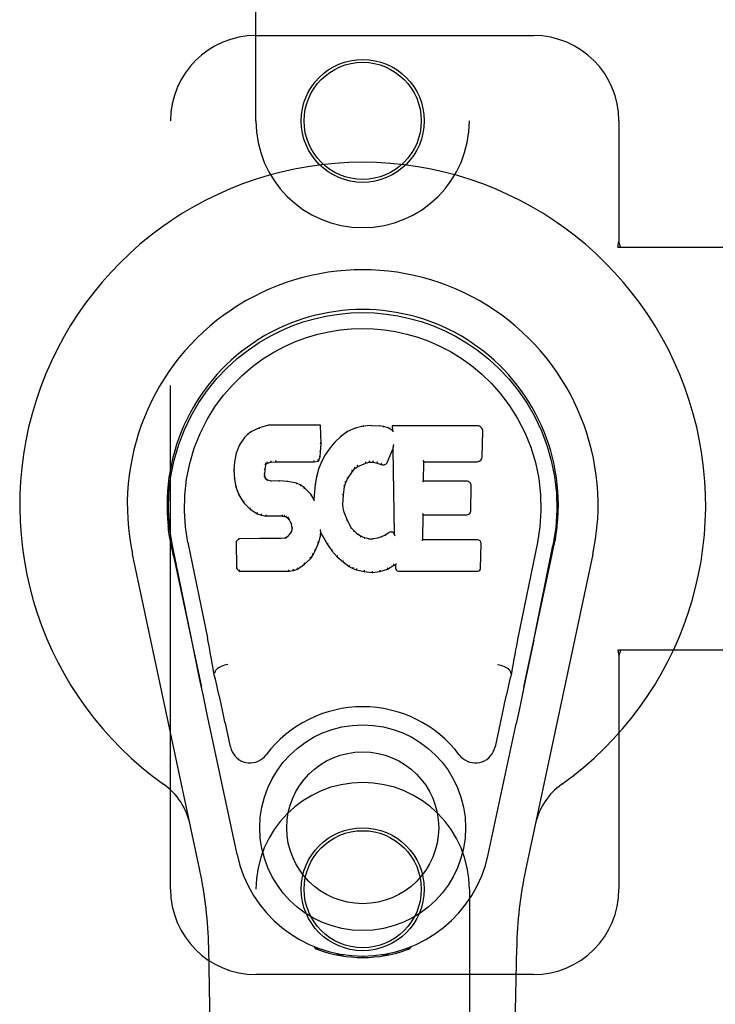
# Model space of a CAD drawing. Header units: inches. Extents: x 0 to 268, y 0 to 174.
# Tile 13 of 88: x 88.22 to 90.25, y 86.95 to 89.83. Entities that reach past the tile are written whole.
import ezdxf

# ---------------------------------------------------------------- set-up
doc = ezdxf.new("R2010")
doc.units = ezdxf.units.IN
doc.header["$LTSCALE"] = 14.749625
doc.header["$MEASUREMENT"] = 0
doc.linetypes.add('HIDDEN', pattern=[0.2, 0.1, -0.1])
doc.layers.add('LEFTHAND_DOOR_ASSEMBLY', color=7, linetype='CONTINUOUS')

msp = doc.modelspace()

# ---------------------------------------------------------------- linework, layer by layer
at = {"layer": 'LEFTHAND_DOOR_ASSEMBLY', "color": 8, "linetype": 'HIDDEN'}
for p, q in [((88.9083, 89.5322), (88.9083, 91.3897)), ((89.5333, 91.3897), (89.5333, 89.5322)), ((88.9083, 89.7822), (89.7208, 89.7822)), ((88.6583, 87.2822), (88.6583, 89.5322)), ((89.9708, 89.5322), (89.9708, 89.179)), ((89.9678, 89.1622), (89.9708, 89.179)), ((89.9678, 89.1622), (90.2887, 89.1622)), ((89.9752, 89.1622), (89.9708, 89.179)), ((89.9678, 87.9822), (89.9708, 87.9653)), ((90.2887, 87.9822), (89.9678, 87.9822)), ((89.9752, 87.9822), (89.9708, 87.9653)), ((89.9708, 87.9653), (89.9708, 87.2822)), ((88.9083, 85.4247), (88.9083, 87.2822)), ((89.5333, 87.2822), (89.5333, 85.4247)), ((89.7208, 87.0322), (88.9083, 87.0322))]:
    msp.add_line(p, q, dxfattribs=at)
at = {"layer": 'LEFTHAND_DOOR_ASSEMBLY', "color": 7, "linetype": 'Continuous'}
for p, q in [((88.919, 88.6334), (88.8958, 88.6228)), ((88.9447, 88.6416), (88.919, 88.6334)), ((88.9192, 88.6328), (88.919, 88.6334)), ((88.9448, 88.641), (88.9447, 88.6416)), ((89.0976, 88.6416), (88.9447, 88.6416)), ((89.097, 88.641), (89.0976, 88.6416)), ((89.0988, 88.5868), (89.0976, 88.6416)), ((89.2223, 88.6378), (89.1987, 88.6324)), ((89.2459, 88.6401), (89.2223, 88.6378)), ((89.2224, 88.6372), (89.2223, 88.6378)), ((89.2459, 88.6395), (89.2459, 88.6401)), ((89.2459, 88.6401), (89.2699, 88.6397)), ((89.246, 88.6389), (89.2459, 88.6395)), ((89.2698, 88.6391), (89.2699, 88.6397)), ((89.2827, 88.6377), (89.2699, 88.6397)), ((89.2826, 88.6371), (89.2827, 88.6377)), ((89.2956, 88.6335), (89.2827, 88.6377)), ((89.2954, 88.6329), (89.2956, 88.6335)), ((89.3077, 88.6255), (89.2956, 88.6335)), ((89.3075, 88.6396), (89.3077, 88.6255)), ((89.3081, 88.639), (89.3075, 88.6396)), ((89.5562, 88.6396), (89.3075, 88.6396)), ((88.8748, 88.6055), (88.8601, 88.5837)), ((88.8847, 88.6151), (88.8748, 88.6055)), ((88.8753, 88.6051), (88.8748, 88.6055)), ((88.8958, 88.6228), (88.8847, 88.6151)), ((88.8851, 88.6146), (88.8847, 88.6151)), ((88.8961, 88.6222), (88.8958, 88.6228)), ((89.1566, 88.6082), (89.1395, 88.5918)), ((89.1763, 88.6225), (89.1566, 88.6082)), ((89.157, 88.6077), (89.1566, 88.6082)), ((89.1987, 88.6324), (89.1763, 88.6225)), ((89.1766, 88.6219), (89.1763, 88.6225)), ((89.1989, 88.6318), (89.1987, 88.6324)), ((89.3077, 88.6255), (89.3083, 88.6244)), ((89.571, 88.5488), (89.5723, 88.6232)), ((88.8601, 88.5837), (88.8504, 88.5591)), ((88.8606, 88.5834), (88.8601, 88.5837)), ((89.0975, 88.5624), (89.0988, 88.5868)), ((89.0982, 88.5868), (89.0988, 88.5868)), ((89.1395, 88.5918), (89.1243, 88.574)), ((89.14, 88.5914), (89.1395, 88.5918)), ((89.3094, 88.5753), (89.3093, 88.5748)), ((89.3095, 88.576), (89.3094, 88.5753)), ((89.3096, 88.5767), (89.3095, 88.576)), ((89.3098, 88.5778), (89.3096, 88.5767)), ((89.31, 88.5789), (89.3098, 88.5778)), ((89.3102, 88.5802), (89.31, 88.5789)), ((89.3105, 88.5816), (89.3102, 88.5802)), ((89.3108, 88.5835), (89.3105, 88.5816)), ((89.311, 88.5846), (89.3108, 88.5835)), ((88.8504, 88.5591), (88.8453, 88.534)), ((88.8509, 88.5589), (88.8504, 88.5591)), ((89.0914, 88.5354), (89.0959, 88.5481)), ((89.0953, 88.5482), (89.0959, 88.5481)), ((89.0959, 88.5481), (89.0975, 88.5624)), ((89.0969, 88.5624), (89.0975, 88.5624)), ((89.111, 88.5548), (89.0999, 88.534)), ((89.1243, 88.574), (89.111, 88.5548)), ((89.1115, 88.5544), (89.111, 88.5548)), ((89.1248, 88.5736), (89.1243, 88.574)), ((89.2938, 88.5337), (89.3087, 88.5706)), ((89.3092, 88.5735), (89.3087, 88.5706)), ((89.3087, 88.5706), (89.313, 88.3234)), ((88.8453, 88.534), (88.8439, 88.5091)), ((88.8459, 88.5339), (88.8453, 88.534)), ((88.9349, 88.5113), (88.9369, 88.5244)), ((88.9363, 88.5246), (88.9369, 88.5244)), ((88.9369, 88.5244), (88.9385, 88.5277)), ((88.9381, 88.528), (88.9385, 88.5277)), ((88.9385, 88.5277), (88.9411, 88.5298)), ((88.9408, 88.5303), (88.9411, 88.5298)), ((88.9411, 88.5298), (88.9524, 88.5333)), ((88.9523, 88.5338), (88.9524, 88.5333)), ((88.9524, 88.5333), (88.9658, 88.5343)), ((88.9657, 88.5382), (88.9658, 88.5368)), ((88.9658, 88.5349), (88.9658, 88.5343)), ((88.9658, 88.5343), (89.0787, 88.5343)), ((89.0787, 88.5368), (89.0786, 88.5382)), ((89.0787, 88.5343), (89.0914, 88.5354)), ((89.0787, 88.5349), (89.0787, 88.5343)), ((89.091, 88.5359), (89.0914, 88.5354)), ((89.0999, 88.534), (89.0913, 88.5122)), ((89.1005, 88.5338), (89.0999, 88.534)), ((89.1978, 88.5146), (89.2066, 88.5206)), ((89.2063, 88.5211), (89.2066, 88.5206)), ((89.2066, 88.5206), (89.23, 88.5303)), ((89.2298, 88.5308), (89.23, 88.5303)), ((89.23, 88.5303), (89.2407, 88.533)), ((89.2407, 88.5336), (89.2407, 88.533)), ((89.2407, 88.533), (89.2516, 88.5329)), ((89.2517, 88.5334), (89.2516, 88.5329)), ((89.2516, 88.5329), (89.263, 88.5302)), ((89.2632, 88.5307), (89.263, 88.5302)), ((89.263, 88.5302), (89.2747, 88.5257)), ((89.2749, 88.5262), (89.2747, 88.5257)), ((89.3986, 88.477), (89.3996, 88.5342)), ((89.399, 88.5348), (89.3996, 88.5342)), ((89.3996, 88.5342), (89.5562, 88.5342)), ((88.8439, 88.5091), (88.8451, 88.4841)), ((88.8445, 88.5091), (88.8439, 88.5091)), ((88.9334, 88.4974), (88.934, 88.4974)), ((88.9339, 88.4913), (88.9345, 88.4915)), ((88.934, 88.4974), (88.9349, 88.5113)), ((88.9345, 88.4915), (88.934, 88.4974)), ((88.9343, 88.5114), (88.9349, 88.5113)), ((88.9359, 88.4868), (88.9345, 88.4915)), ((89.0854, 88.4897), (89.0815, 88.467)), ((89.0913, 88.5122), (89.0854, 88.4897)), ((89.086, 88.4896), (89.0854, 88.4897)), ((89.0919, 88.512), (89.0913, 88.5122)), ((89.1767, 88.4838), (89.1907, 88.5059)), ((89.1902, 88.5062), (89.1907, 88.5059)), ((89.1907, 88.5059), (89.1978, 88.5146)), ((89.1974, 88.515), (89.1978, 88.5146)), ((88.8451, 88.4841), (88.8497, 88.4592)), ((88.8457, 88.4841), (88.8451, 88.4841)), ((88.9353, 88.4865), (88.9359, 88.4868)), ((88.9386, 88.4831), (88.9359, 88.4868)), ((88.9381, 88.4827), (88.9386, 88.4831)), ((88.9423, 88.4804), (88.9386, 88.4831)), ((88.942, 88.4798), (88.9423, 88.4804)), ((88.9537, 88.4771), (88.9423, 88.4804)), ((88.9768, 88.4779), (88.9537, 88.4771)), ((88.9537, 88.4765), (88.9537, 88.4771)), ((88.9768, 88.4773), (88.9768, 88.4779)), ((89.0018, 88.4766), (88.9768, 88.4779)), ((88.9768, 88.4767), (88.9768, 88.4773)), ((89.0017, 88.476), (89.0018, 88.4766)), ((89.0269, 88.4711), (89.0018, 88.4766)), ((89.0267, 88.4704), (89.0269, 88.4711)), ((89.0394, 88.4654), (89.0269, 88.4711)), ((89.0391, 88.4648), (89.0394, 88.4654)), ((89.0505, 88.4575), (89.0394, 88.4654)), ((89.0815, 88.467), (89.0778, 88.4248)), ((89.0821, 88.4669), (89.0815, 88.467)), ((89.1642, 88.4364), (89.1677, 88.462)), ((89.1671, 88.4621), (89.1677, 88.462)), ((89.1677, 88.462), (89.1712, 88.4731)), ((89.1707, 88.4733), (89.1712, 88.4731)), ((89.1712, 88.4731), (89.1767, 88.4838)), ((89.1762, 88.484), (89.1767, 88.4838)), ((89.398, 88.4764), (89.3986, 88.477)), ((89.5252, 88.477), (89.3986, 88.477)), ((89.5373, 88.3903), (89.5386, 88.4634)), ((88.8503, 88.4593), (88.8497, 88.4592)), ((88.8497, 88.4592), (88.859, 88.4355)), ((88.8596, 88.4357), (88.859, 88.4355)), ((88.859, 88.4355), (88.873, 88.4141)), ((89.0501, 88.457), (89.0505, 88.4575)), ((89.0687, 88.4393), (89.0505, 88.4575)), ((89.0682, 88.4389), (89.0687, 88.4393)), ((89.0778, 88.4248), (89.0687, 88.4393)), ((89.163, 88.4103), (89.1642, 88.4364)), ((89.1636, 88.4364), (89.1642, 88.4364)), ((88.8735, 88.4145), (88.873, 88.4141)), ((88.873, 88.4141), (88.8908, 88.3958)), ((89.0783, 88.423), (89.0778, 88.4248)), ((89.1624, 88.4103), (89.163, 88.4103)), ((89.164, 88.3982), (89.163, 88.4103)), ((88.8912, 88.3963), (88.8908, 88.3958)), ((88.8908, 88.3958), (88.9122, 88.382)), ((88.9124, 88.3825), (88.9122, 88.382)), ((88.9122, 88.382), (88.9248, 88.3773)), ((88.9249, 88.3779), (88.9248, 88.3773)), ((88.9248, 88.3773), (88.9378, 88.3751)), ((88.9378, 88.3757), (88.9378, 88.3751)), ((88.9855, 88.3747), (88.9378, 88.3751)), ((88.9856, 88.3752), (88.9855, 88.3747)), ((88.9855, 88.3747), (88.9919, 88.3741)), ((88.992, 88.3746), (88.9919, 88.3741)), ((88.9919, 88.3741), (88.997, 88.3724)), ((89.1634, 88.3981), (89.164, 88.3982)), ((89.1666, 88.3863), (89.164, 88.3982)), ((89.1661, 88.3861), (89.1666, 88.3863)), ((89.1761, 88.3623), (89.1666, 88.3863)), ((89.3968, 88.3054), (89.3981, 88.3785)), ((89.3976, 88.379), (89.3981, 88.3785)), ((89.3981, 88.3785), (89.5252, 88.3785)), ((88.9973, 88.3729), (88.997, 88.3724)), ((88.997, 88.3724), (89.0015, 88.369)), ((89.0019, 88.3694), (89.0015, 88.369)), ((89.0015, 88.369), (89.0054, 88.3644)), ((89.0059, 88.3647), (89.0054, 88.3644)), ((89.0054, 88.3644), (89.0113, 88.3527)), ((89.0118, 88.3529), (89.0113, 88.3527)), ((89.0113, 88.3527), (89.0136, 88.3394)), ((89.1755, 88.362), (89.1761, 88.3623)), ((89.1885, 88.34), (89.1761, 88.3623)), ((89.003, 88.3173), (88.9985, 88.3129)), ((89.0113, 88.3284), (89.003, 88.3173)), ((89.0035, 88.3169), (89.003, 88.3173)), ((89.0131, 88.3336), (89.0113, 88.3284)), ((89.0118, 88.3281), (89.0113, 88.3284)), ((89.0136, 88.3394), (89.0131, 88.3336)), ((89.0137, 88.3334), (89.0131, 88.3336)), ((89.0142, 88.3394), (89.0136, 88.3394)), ((89.0912, 88.2958), (89.098, 88.3198)), ((89.0969, 88.3345), (89.0967, 88.3355)), ((89.0971, 88.3338), (89.0969, 88.3345)), ((89.0972, 88.3332), (89.0971, 88.3338)), ((89.0974, 88.3325), (89.0972, 88.3332)), ((89.0975, 88.3319), (89.0974, 88.3325)), ((89.0976, 88.3313), (89.0975, 88.3319)), ((89.0975, 88.3199), (89.098, 88.3198)), ((89.0977, 88.3305), (89.0976, 88.3313)), ((89.098, 88.3198), (89.0985, 88.3257)), ((89.0985, 88.3257), (89.0981, 88.3276)), ((89.0985, 88.3257), (89.1177, 88.2917)), ((89.188, 88.3396), (89.1885, 88.34)), ((89.1964, 88.3306), (89.1885, 88.34)), ((89.1959, 88.3302), (89.1964, 88.3306)), ((89.2057, 88.3223), (89.1964, 88.3306)), ((89.2053, 88.3218), (89.2057, 88.3223)), ((89.2159, 88.3154), (89.2057, 88.3223)), ((89.287, 88.3191), (89.2757, 88.3139)), ((89.2974, 88.3263), (89.287, 88.3191)), ((89.2873, 88.3186), (89.287, 88.3191)), ((89.2977, 88.3258), (89.2974, 88.3263)), ((89.313, 88.3234), (89.313, 88.3233)), ((89.3136, 88.3213), (89.313, 88.3233)), ((89.3157, 88.3159), (89.315, 88.318)), ((88.6568, 88.3093), (88.6582, 88.3022)), ((88.6599, 88.2925), (88.6593, 88.2956)), ((88.6605, 88.2894), (88.6599, 88.2925)), ((88.6639, 88.273), (88.6605, 88.2894)), ((88.7203, 88.0117), (88.6638, 88.2886)), ((88.7093, 88.2978), (88.7663, 88.0188)), ((88.858, 88.3085), (88.85, 88.3004)), ((88.85, 88.3004), (88.8514, 88.2212)), ((88.8506, 88.3002), (88.85, 88.3004)), ((88.9197, 88.3091), (88.858, 88.3085)), ((88.8582, 88.3079), (88.858, 88.3085)), ((88.9804, 88.3094), (88.9197, 88.3091)), ((88.9197, 88.3085), (88.9197, 88.3091)), ((88.9197, 88.3085), (88.9197, 88.3079)), ((88.9941, 88.3105), (88.9804, 88.3094)), ((88.9804, 88.3088), (88.9804, 88.3094)), ((88.9804, 88.3088), (88.9805, 88.3082)), ((88.9985, 88.3129), (88.9941, 88.3105)), ((88.9942, 88.3099), (88.9941, 88.3105)), ((88.9989, 88.3124), (88.9985, 88.3129)), ((89.0819, 88.273), (89.0912, 88.2958)), ((89.0906, 88.296), (89.0912, 88.2958)), ((89.1182, 88.292), (89.1177, 88.2917)), ((89.1177, 88.2917), (89.1309, 88.2729)), ((89.2156, 88.3148), (89.2159, 88.3154)), ((89.2271, 88.3109), (89.2159, 88.3154)), ((89.2269, 88.3103), (89.2271, 88.3109)), ((89.2392, 88.3087), (89.2271, 88.3109)), ((89.2392, 88.3081), (89.2392, 88.3087)), ((89.2392, 88.3087), (89.2516, 88.3082)), ((89.2637, 88.3101), (89.2516, 88.3082)), ((89.2517, 88.3076), (89.2516, 88.3082)), ((89.2518, 88.307), (89.2517, 88.3076)), ((89.2757, 88.3139), (89.2637, 88.3101)), ((89.2639, 88.3094), (89.2637, 88.3101)), ((89.2759, 88.3133), (89.2757, 88.3139)), ((89.3962, 88.3048), (89.3968, 88.3054)), ((89.5568, 88.3054), (89.3968, 88.3054)), ((89.566, 88.2227), (89.5672, 88.2948)), ((89.7323, 88.2978), (89.6753, 88.0188)), ((89.7213, 88.0117), (89.7778, 88.2886)), ((89.7797, 88.2829), (89.7813, 88.2906)), ((89.7813, 88.2906), (89.7819, 88.2933)), ((89.7819, 88.2933), (89.7824, 88.296)), ((89.7824, 88.296), (89.7849, 88.3093)), ((89.7848, 88.3093), (89.7834, 88.3022)), ((88.7443, 87.3376), (88.5469, 88.2636)), ((88.6669, 88.2586), (88.6639, 88.273)), ((88.6669, 88.2586), (88.7488, 87.8743)), ((89.0688, 88.2512), (89.0762, 88.2618)), ((89.0757, 88.2621), (89.0762, 88.2618)), ((89.0762, 88.2618), (89.0819, 88.273)), ((89.0814, 88.2732), (89.0819, 88.273)), ((89.1314, 88.2733), (89.1309, 88.2729)), ((89.1309, 88.2729), (89.1462, 88.256)), ((89.6928, 87.8743), (89.7747, 88.2586)), ((89.8946, 88.2636), (89.6973, 87.3376)), ((89.0301, 88.2197), (89.0509, 88.2339)), ((89.0506, 88.2344), (89.0509, 88.2339)), ((89.0509, 88.2339), (89.0688, 88.2512)), ((89.0684, 88.2516), (89.0688, 88.2512)), ((89.1466, 88.2564), (89.1462, 88.256)), ((89.1462, 88.256), (89.1632, 88.2409)), ((89.1636, 88.2413), (89.1632, 88.2409)), ((89.1632, 88.2409), (89.1815, 88.227)), ((89.2935, 88.2197), (89.3121, 88.2309)), ((89.3119, 88.2314), (89.3121, 88.2309)), ((89.3121, 88.2309), (89.3165, 88.2309)), ((89.317, 88.2314), (89.3165, 88.2309)), ((89.3165, 88.2309), (89.3166, 88.2227)), ((88.852, 88.2214), (88.8514, 88.2212)), ((88.8514, 88.2212), (88.859, 88.2138)), ((88.8592, 88.2143), (88.859, 88.2138)), ((88.859, 88.2138), (89.0052, 88.2138)), ((89.0051, 88.2163), (89.005, 88.2177)), ((89.0051, 88.2143), (89.0052, 88.2138)), ((89.0052, 88.2138), (89.0179, 88.2154)), ((89.0178, 88.216), (89.0179, 88.2154)), ((89.0179, 88.2154), (89.0301, 88.2197)), ((89.0299, 88.2202), (89.0301, 88.2197)), ((89.1818, 88.2274), (89.1815, 88.227)), ((89.1815, 88.227), (89.192, 88.2216)), ((89.1923, 88.2221), (89.192, 88.2216)), ((89.192, 88.2216), (89.2031, 88.2178)), ((89.2032, 88.2183), (89.2031, 88.2178)), ((89.2031, 88.2178), (89.2254, 88.2122)), ((89.2255, 88.2127), (89.2254, 88.2122)), ((89.2254, 88.2122), (89.2482, 88.2096)), ((89.2482, 88.2135), (89.2482, 88.2102)), ((89.2482, 88.2096), (89.2713, 88.2128)), ((89.2482, 88.2102), (89.2482, 88.2096)), ((89.2712, 88.2134), (89.2713, 88.2128)), ((89.2713, 88.2128), (89.2935, 88.2197)), ((89.2933, 88.2202), (89.2935, 88.2197)), ((89.3257, 88.2138), (89.5568, 88.2138)), ((89.7213, 88.0116), (89.7129, 87.971)), ((89.7129, 87.971), (89.7033, 87.9245)), ((88.7435, 87.8995), (88.7333, 87.9484)), ((88.7874, 87.915), (88.7853, 87.9147)), ((88.7874, 87.9154), (88.7874, 87.915)), ((89.6542, 87.915), (89.6542, 87.9154)), ((89.6542, 87.915), (89.6563, 87.9147)), ((89.7033, 87.9245), (89.6926, 87.8737)), ((88.7545, 87.8472), (88.7435, 87.8995)), ((89.6926, 87.8737), (89.6814, 87.8204)), ((88.7648, 87.7987), (88.7545, 87.8472)), ((88.8531, 87.384), (88.7648, 87.7987)), ((89.6814, 87.8204), (89.67, 87.7666)), ((88.8335, 87.6992), (88.8188, 87.7683)), ((89.6228, 87.7683), (89.6081, 87.6992)), ((89.5885, 87.384), (89.67, 87.7666)), ((88.8423, 82.9727), (88.77, 87.112)), ((89.0821, 87.1087), (89.0793, 87.1144)), ((89.0856, 87.1118), (89.0855, 87.1072)), ((89.0892, 87.1087), (89.0895, 87.1058)), ((89.3521, 87.1058), (89.3524, 87.1087)), ((89.356, 87.1118), (89.3561, 87.1072)), ((89.3623, 87.1144), (89.3595, 87.1087)), ((89.5993, 82.9727), (89.6716, 87.112)), ((89.1661, 87.0906), (89.1452, 87.0903)), ((89.2208, 87.0863), (89.2208, 87.0824)), ((89.2964, 87.0903), (89.2755, 87.0906))]:
    msp.add_line(p, q, dxfattribs=at)
for points in [[(88.6638, 88.2885), (88.6556, 88.3412), (88.6524, 88.3929), (88.6538, 88.4432), (88.6594, 88.4919), (88.669, 88.5391), (88.6823, 88.5845), (88.6989, 88.6277), (88.7186, 88.6687), (88.7412, 88.7075), (88.7663, 88.7438), (88.7937, 88.7775), (88.8229, 88.8083), (88.8535, 88.8362), (88.8851, 88.8611), (88.9173, 88.883), (88.95, 88.9021), (88.9828, 88.9186), (89.016, 88.9326), (89.0497, 88.9444), (89.0836, 88.954), (89.1175, 88.9613), (89.1515, 88.9665), (89.1861, 88.9697), (89.2208, 88.9708)], [(89.2208, 88.9708), (89.2551, 88.9697), (89.2894, 88.9666), (89.3238, 88.9614), (89.358, 88.954), (89.3919, 88.9444), (89.4255, 88.9326), (89.4591, 88.9184), (89.4923, 88.9017), (89.5249, 88.8826), (89.557, 88.8607), (89.5889, 88.8355), (89.6197, 88.8074), (89.6487, 88.7765), (89.6759, 88.7429), (89.7011, 88.7065), (89.7236, 88.6675), (89.7434, 88.6261), (89.7599, 88.5827), (89.7729, 88.5377), (89.7823, 88.4909), (89.7879, 88.4422), (89.7892, 88.392), (89.7859, 88.3406), (89.7778, 88.2885)], [(88.7093, 88.2978), (88.7021, 88.3435), (88.6989, 88.3896), (88.6999, 88.4364), (88.7051, 88.483), (88.7146, 88.5293), (88.728, 88.5743), (88.7451, 88.617), (88.7653, 88.6573), (88.7883, 88.6945), (88.8135, 88.7287), (88.8404, 88.7597), (88.8688, 88.7878), (88.8984, 88.8128), (88.929, 88.835), (88.9603, 88.8546), (88.9921, 88.8715), (89.0242, 88.8858), (89.0566, 88.8977), (89.0892, 88.9074), (89.1219, 88.9148), (89.1545, 88.92), (89.1871, 88.9231), (89.2197, 88.9242), (89.2522, 88.9233), (89.2847, 88.9203), (89.3171, 88.9153), (89.3496, 88.9081), (89.3821, 88.8987), (89.4144, 88.887), (89.4464, 88.873), (89.478, 88.8565), (89.5091, 88.8374), (89.5397, 88.8155), (89.5695, 88.7907), (89.5982, 88.7629), (89.6254, 88.7321), (89.651, 88.6979), (89.6744, 88.6606), (89.6952, 88.62), (89.7128, 88.5768), (89.7264, 88.5319), (89.7361, 88.4855)], [(88.9448, 88.641), (88.9449, 88.641), (88.9449, 88.6409), (88.945, 88.6408), (88.945, 88.6407), (88.9451, 88.6406), (88.9451, 88.6404)], [(89.0965, 88.641), (89.0963, 88.641), (89.0961, 88.6409), (89.0958, 88.6408), (89.0956, 88.6407), (89.0954, 88.6406), (89.0951, 88.6404)], [(89.2228, 88.6366), (89.2227, 88.6368), (89.2226, 88.6369), (89.2226, 88.637), (89.2225, 88.6371), (89.2225, 88.6372), (89.2224, 88.6372)], [(89.2697, 88.6385), (89.2697, 88.6387), (89.2697, 88.6388), (89.2698, 88.6389), (89.2698, 88.639), (89.2698, 88.639), (89.2698, 88.6391)], [(89.2821, 88.6366), (89.2822, 88.6367), (89.2823, 88.6369), (89.2824, 88.637), (89.2825, 88.637), (89.2825, 88.6371), (89.2826, 88.6371)], [(89.2945, 88.6325), (89.2947, 88.6327), (89.2948, 88.6328), (89.2949, 88.6329), (89.2951, 88.6329), (89.2952, 88.6329), (89.2953, 88.6329)], [(89.3101, 88.6383), (89.3098, 88.6385), (89.3096, 88.6387), (89.3093, 88.6388), (89.3091, 88.6388), (89.3089, 88.6389), (89.3087, 88.6389)], [(88.8753, 88.6052), (88.8755, 88.6053), (88.8757, 88.6054), (88.8759, 88.6054), (88.8762, 88.6054), (88.8765, 88.6053), (88.8768, 88.6052)], [(88.8852, 88.6146), (88.8853, 88.6147), (88.8854, 88.6147), (88.8856, 88.6147), (88.8858, 88.6147), (88.8861, 88.6146), (88.8864, 88.6144)], [(88.8962, 88.6222), (88.8963, 88.6223), (88.8964, 88.6223), (88.8965, 88.6222), (88.8967, 88.6222), (88.8969, 88.6221), (88.8971, 88.6219)], [(88.9192, 88.6328), (88.9193, 88.6328), (88.9194, 88.6328), (88.9195, 88.6327), (88.9196, 88.6326), (88.9198, 88.6325), (88.9199, 88.6324)], [(89.1582, 88.6075), (89.1579, 88.6077), (89.1577, 88.6078), (89.1575, 88.6078), (89.1573, 88.6078), (89.1571, 88.6077), (89.157, 88.6076)], [(89.1775, 88.6216), (89.1773, 88.6218), (89.1771, 88.6219), (89.177, 88.6219), (89.1768, 88.622), (89.1767, 88.6219), (89.1765, 88.6219)], [(89.1995, 88.6313), (89.1994, 88.6315), (89.1993, 88.6316), (89.1992, 88.6317), (89.1991, 88.6318), (89.199, 88.6318), (89.1989, 88.6318)], [(89.3104, 88.6221), (89.3101, 88.6225), (89.3098, 88.6229), (89.3095, 88.6233), (89.3092, 88.6236), (89.309, 88.6239), (89.3087, 88.6241)], [(88.8607, 88.5835), (88.8608, 88.5837), (88.8611, 88.5838), (88.8613, 88.5839), (88.8617, 88.584), (88.862, 88.5839), (88.8623, 88.5839)], [(89.0982, 88.5868), (89.0981, 88.5872), (89.0979, 88.5875), (89.0976, 88.5878), (89.0972, 88.588), (89.0968, 88.5882), (89.0963, 88.5882)], [(89.1414, 88.5914), (89.1411, 88.5915), (89.1408, 88.5915), (89.1406, 88.5916), (89.1403, 88.5915), (89.1401, 88.5915), (89.1399, 88.5913)], [(88.851, 88.559), (88.8511, 88.5592), (88.8514, 88.5594), (88.8517, 88.5596), (88.852, 88.5597), (88.8524, 88.5597), (88.8528, 88.5597)], [(89.0953, 88.5483), (89.0953, 88.5487), (89.0951, 88.5491), (89.0948, 88.5494), (89.0944, 88.5497), (89.0939, 88.5499), (89.0933, 88.55)], [(89.0969, 88.5624), (89.0968, 88.5628), (89.0966, 88.5632), (89.0963, 88.5635), (89.0959, 88.5637), (89.0954, 88.5639), (89.0949, 88.564)], [(89.1132, 88.5548), (89.1129, 88.5548), (89.1125, 88.5549), (89.1122, 88.5548), (89.112, 88.5548), (89.1117, 88.5546), (89.1115, 88.5544)], [(89.1264, 88.5738), (89.1261, 88.5739), (89.1258, 88.574), (89.1255, 88.574), (89.1252, 88.5739), (89.125, 88.5738), (89.1248, 88.5736)], [(89.3093, 88.5743), (89.3092, 88.574), (89.3092, 88.5739), (89.3092, 88.5737)], [(89.3093, 88.5748), (89.3093, 88.5746), (89.3093, 88.5744), (89.3093, 88.5743)], [(88.8459, 88.534), (88.8461, 88.5343), (88.8463, 88.5346), (88.8466, 88.5348), (88.847, 88.5349), (88.8474, 88.535), (88.8479, 88.535)], [(88.9344, 88.5265), (88.9349, 88.5264), (88.9354, 88.5262), (88.9358, 88.5259), (88.9361, 88.5255), (88.9363, 88.5251), (88.9363, 88.5247)], [(88.9365, 88.5307), (88.937, 88.5304), (88.9375, 88.53), (88.9378, 88.5296), (88.9381, 88.5291), (88.9382, 88.5286), (88.9381, 88.5282)], [(88.9399, 88.5335), (88.9402, 88.5331), (88.9405, 88.5327), (88.9407, 88.5323), (88.9409, 88.5318), (88.941, 88.5313), (88.941, 88.5309), (88.941, 88.5306), (88.9409, 88.5304)], [(88.952, 88.5371), (88.9521, 88.5367), (88.9522, 88.5363), (88.9523, 88.5357), (88.9524, 88.5352), (88.9524, 88.5347), (88.9525, 88.5343), (88.9524, 88.5339), (88.9523, 88.5338)], [(88.9658, 88.5368), (88.9658, 88.5363), (88.9658, 88.5359), (88.9658, 88.5355), (88.9658, 88.5351), (88.9658, 88.5349), (88.9658, 88.5349)], [(89.0787, 88.5349), (89.0787, 88.5349), (89.0787, 88.5351), (89.0787, 88.5355), (89.0787, 88.5359), (89.0787, 88.5363), (89.0787, 88.5368)], [(89.0911, 88.5362), (89.0911, 88.5365), (89.091, 88.5369), (89.0909, 88.5372), (89.0907, 88.5376), (89.0905, 88.5381), (89.0902, 88.5385), (89.0899, 88.5388), (89.0895, 88.5392)], [(89.1023, 88.5343), (89.1019, 88.5344), (89.1015, 88.5344), (89.1012, 88.5343), (89.1009, 88.5342), (89.1006, 88.534), (89.1005, 88.5337)], [(89.1975, 88.5151), (89.1976, 88.5153), (89.1976, 88.5157), (89.1975, 88.516), (89.1974, 88.5164), (89.1971, 88.5168), (89.1968, 88.5172), (89.1965, 88.5176), (89.196, 88.5179)], [(89.2063, 88.5211), (89.2065, 88.5213), (89.2065, 88.5216), (89.2065, 88.522), (89.2064, 88.5224), (89.2062, 88.5229), (89.206, 88.5234), (89.2057, 88.5238), (89.2053, 88.5242)], [(89.2298, 88.5308), (89.2299, 88.531), (89.23, 88.5312), (89.23, 88.5316), (89.2299, 88.532), (89.2298, 88.5325), (89.2296, 88.5331), (89.2294, 88.5336), (89.2291, 88.5341)], [(89.2407, 88.5336), (89.2407, 88.5337), (89.2407, 88.5339), (89.2408, 88.5343), (89.2407, 88.5347), (89.2407, 88.5353), (89.2406, 88.5358), (89.2405, 88.5364), (89.2404, 88.5369)], [(89.2517, 88.5334), (89.2516, 88.5335), (89.2516, 88.5337), (89.2516, 88.5341), (89.2516, 88.5346), (89.2516, 88.5351), (89.2517, 88.5357), (89.2518, 88.5362), (89.2519, 88.5368)], [(89.2632, 88.5307), (89.2631, 88.5308), (89.263, 88.5311), (89.263, 88.5315), (89.263, 88.5319), (89.2632, 88.5325), (89.2633, 88.533), (89.2635, 88.5335), (89.2638, 88.534)], [(89.2756, 88.5294), (89.2753, 88.529), (89.2751, 88.5285), (89.2749, 88.528), (89.2747, 88.5275), (89.2747, 88.527), (89.2747, 88.5266), (89.2747, 88.5263), (89.2749, 88.5262)], [(89.3971, 88.5381), (89.3973, 88.5379), (89.3976, 88.5377), (89.3978, 88.5375), (89.398, 88.5372), (89.3982, 88.537), (89.3984, 88.5367)], [(89.3984, 88.5367), (89.3986, 88.5365), (89.3987, 88.5362), (89.3988, 88.536), (89.3989, 88.5358), (89.399, 88.5356), (89.399, 88.5354)], [(88.8445, 88.5091), (88.8446, 88.5095), (88.8448, 88.5098), (88.8451, 88.5101), (88.8455, 88.5103), (88.846, 88.5104), (88.8465, 88.5104)], [(88.9315, 88.4987), (88.932, 88.4987), (88.9324, 88.4986), (88.9328, 88.4984), (88.9331, 88.4981), (88.9334, 88.4977), (88.9334, 88.4973)], [(88.9319, 88.4923), (88.9324, 88.4923), (88.9328, 88.4923), (88.9331, 88.4921), (88.9335, 88.492), (88.9337, 88.4917), (88.9338, 88.4914)], [(88.9323, 88.513), (88.9329, 88.5129), (88.9333, 88.5127), (88.9337, 88.5125), (88.9341, 88.5122), (88.9343, 88.5118), (88.9343, 88.5114)], [(89.0879, 88.4905), (89.0874, 88.4905), (89.087, 88.4905), (89.0866, 88.4904), (89.0863, 88.4902), (89.0861, 88.4899), (89.0859, 88.4895)], [(89.0938, 88.5127), (89.0934, 88.5128), (89.093, 88.5127), (89.0926, 88.5127), (89.0923, 88.5125), (89.0921, 88.5123), (89.0919, 88.5119)], [(89.1902, 88.5063), (89.1903, 88.5065), (89.1903, 88.5069), (89.1902, 88.5072), (89.19, 88.5076), (89.1898, 88.508), (89.1894, 88.5083), (89.189, 88.5085), (89.1886, 88.5087)], [(88.8457, 88.4842), (88.8458, 88.4846), (88.846, 88.4849), (88.8463, 88.4852), (88.8467, 88.4855), (88.8472, 88.4856), (88.8477, 88.4857)], [(88.8503, 88.4594), (88.8503, 88.4598), (88.8505, 88.4602), (88.8508, 88.4606), (88.8512, 88.4609), (88.8517, 88.4611), (88.8522, 88.4613)], [(88.9336, 88.487), (88.9339, 88.4871), (88.9342, 88.4871), (88.9345, 88.487), (88.9348, 88.487), (88.9351, 88.4868), (88.9352, 88.4866)], [(88.9367, 88.4826), (88.937, 88.4827), (88.9372, 88.4828), (88.9375, 88.4828), (88.9377, 88.4828), (88.9379, 88.4828), (88.938, 88.4827)], [(88.9411, 88.4794), (88.9413, 88.4796), (88.9414, 88.4797), (88.9416, 88.4798), (88.9417, 88.4798), (88.9418, 88.4798), (88.9419, 88.4798)], [(88.9534, 88.4759), (88.9535, 88.4761), (88.9535, 88.4762), (88.9536, 88.4763), (88.9536, 88.4764), (88.9536, 88.4765), (88.9537, 88.4765)], [(89.0015, 88.4754), (89.0015, 88.4756), (89.0016, 88.4757), (89.0016, 88.4758), (89.0017, 88.4759), (89.0017, 88.4759), (89.0017, 88.476)], [(89.0261, 88.47), (89.0262, 88.4702), (89.0264, 88.4703), (89.0265, 88.4704), (89.0265, 88.4704), (89.0266, 88.4704), (89.0267, 88.4705)], [(89.0381, 88.4645), (89.0384, 88.4647), (89.0386, 88.4648), (89.0387, 88.4649), (89.0389, 88.4649), (89.039, 88.4649), (89.0391, 88.4649)], [(89.084, 88.468), (89.0836, 88.468), (89.0831, 88.4679), (89.0827, 88.4677), (89.0824, 88.4675), (89.0822, 88.4672), (89.0821, 88.4668)], [(89.1671, 88.4622), (89.1671, 88.4625), (89.1669, 88.4629), (89.1666, 88.4633), (89.1662, 88.4636), (89.1657, 88.4638), (89.1652, 88.4639)], [(89.1707, 88.4734), (89.1707, 88.4738), (89.1706, 88.4742), (89.1703, 88.4746), (89.1699, 88.4749), (89.1694, 88.4752), (89.1689, 88.4754)], [(89.1762, 88.4841), (89.1763, 88.4845), (89.1762, 88.4849), (89.176, 88.4854), (89.1756, 88.4858), (89.1751, 88.4862), (89.1745, 88.4864)], [(89.396, 88.4758), (89.3962, 88.4759), (89.3965, 88.4761), (89.3967, 88.4762), (89.397, 88.4763), (89.3972, 88.4763), (89.3974, 88.4763)], [(89.7361, 88.4855), (89.7415, 88.4381), (89.7427, 88.3905), (89.7396, 88.3439), (89.7323, 88.2978)], [(88.8595, 88.4358), (88.8595, 88.4362), (88.8596, 88.4367), (88.8599, 88.4371), (88.8602, 88.4375), (88.8608, 88.4378), (88.8613, 88.438)], [(89.0488, 88.4569), (89.0491, 88.457), (89.0493, 88.4571), (89.0495, 88.4572), (89.0497, 88.4572), (89.0499, 88.4571), (89.05, 88.4571)], [(89.0666, 88.439), (89.0669, 88.4391), (89.0672, 88.4392), (89.0675, 88.4392), (89.0677, 88.4392), (89.0679, 88.4391), (89.0681, 88.439)], [(89.1636, 88.4365), (89.1635, 88.4368), (89.1633, 88.4372), (89.163, 88.4375), (89.1626, 88.4377), (89.1621, 88.4379), (89.1616, 88.4379)], [(88.8735, 88.4145), (88.8733, 88.4148), (88.8733, 88.4152), (88.8734, 88.4155), (88.8736, 88.4159), (88.8739, 88.4162), (88.8742, 88.4166), (88.8746, 88.4169), (88.8751, 88.4171)], [(89.0797, 88.4183), (89.0792, 88.4202), (89.079, 88.4211), (89.0788, 88.4218), (89.0786, 88.4224), (89.0784, 88.4228)], [(89.1624, 88.4104), (89.1623, 88.4107), (89.1621, 88.411), (89.1618, 88.4113), (89.1614, 88.4115), (89.1609, 88.4116), (89.1605, 88.4116)], [(88.8911, 88.3963), (88.891, 88.3966), (88.8909, 88.3969), (88.891, 88.3973), (88.8911, 88.3977), (88.8914, 88.3981), (88.8917, 88.3985), (88.892, 88.3989), (88.8924, 88.3992)], [(88.9124, 88.3825), (88.9123, 88.3827), (88.9122, 88.383), (88.9122, 88.3834), (88.9123, 88.3838), (88.9125, 88.3843), (88.9127, 88.3848), (88.913, 88.3852), (88.9133, 88.3856)], [(88.9249, 88.3779), (88.9248, 88.378), (88.9248, 88.3782), (88.9248, 88.3786), (88.9248, 88.3791), (88.9249, 88.3796), (88.9251, 88.3801), (88.9253, 88.3807), (88.9255, 88.3812)], [(88.9378, 88.3757), (88.9378, 88.3758), (88.9377, 88.376), (88.9377, 88.3764), (88.9378, 88.3768), (88.9378, 88.3774), (88.9378, 88.3779), (88.9379, 88.3785), (88.938, 88.379)], [(88.9856, 88.3752), (88.9855, 88.3753), (88.9855, 88.3755), (88.9855, 88.3759), (88.9855, 88.3763), (88.9855, 88.3769), (88.9856, 88.3775), (88.9856, 88.3781), (88.9857, 88.3786)], [(88.992, 88.3746), (88.992, 88.3747), (88.9919, 88.375), (88.9919, 88.3753), (88.9919, 88.3758), (88.992, 88.3763), (88.9921, 88.3769), (88.9923, 88.3774), (88.9925, 88.3779)], [(88.9972, 88.3729), (88.9971, 88.3731), (88.997, 88.3734), (88.997, 88.3738), (88.9971, 88.3742), (88.9973, 88.3747), (88.9976, 88.3752), (88.9979, 88.3756), (88.9982, 88.376)], [(89.1634, 88.3981), (89.1633, 88.3984), (89.163, 88.3987), (89.1627, 88.3989), (89.1623, 88.399), (89.1619, 88.3991), (89.1615, 88.3991)], [(89.166, 88.3862), (89.1659, 88.3865), (89.1656, 88.3867), (89.1653, 88.3868), (89.165, 88.3869), (89.1646, 88.3869), (89.1642, 88.3869)], [(89.3956, 88.3824), (89.3959, 88.3822), (89.3961, 88.382), (89.3964, 88.3817), (89.3966, 88.3815), (89.3968, 88.3812), (89.397, 88.381)], [(89.397, 88.381), (89.3971, 88.3807), (89.3973, 88.3805), (89.3974, 88.3802), (89.3975, 88.38), (89.3975, 88.3798), (89.3975, 88.3796)], [(88.6567, 88.3093), (88.6556, 88.3156), (88.6546, 88.3219), (88.6536, 88.3282), (88.6528, 88.3344), (88.652, 88.3406), (88.6513, 88.3468)], [(89.0019, 88.3694), (89.0017, 88.3697), (89.0017, 88.3701), (89.0017, 88.3705), (89.0019, 88.3709), (89.0021, 88.3713), (89.0024, 88.3716), (89.0028, 88.372), (89.0032, 88.3723)], [(89.0058, 88.3648), (89.0057, 88.3652), (89.0058, 88.3657), (89.0061, 88.3661), (89.0065, 88.3666), (89.007, 88.3669), (89.0075, 88.3672)], [(89.0118, 88.353), (89.0118, 88.3534), (89.012, 88.3538), (89.0123, 88.3541), (89.0127, 88.3545), (89.0132, 88.3547), (89.0137, 88.3549)], [(89.1755, 88.3621), (89.1753, 88.3623), (89.1751, 88.3625), (89.1748, 88.3626), (89.1745, 88.3626), (89.1741, 88.3626), (89.1737, 88.3626)], [(89.7848, 88.3093), (89.7859, 88.3157), (89.787, 88.322), (89.7879, 88.3283), (89.7888, 88.3346), (89.7896, 88.3407), (89.7903, 88.3468)], [(89.0035, 88.3169), (89.0037, 88.3171), (89.0039, 88.3171), (89.0042, 88.3172), (89.0044, 88.3172), (89.0047, 88.3171), (89.005, 88.317)], [(89.0119, 88.3282), (89.0121, 88.3283), (89.0123, 88.3285), (89.0126, 88.3285), (89.0129, 88.3286), (89.0132, 88.3286), (89.0136, 88.3285)], [(89.0138, 88.3335), (89.0139, 88.3338), (89.0142, 88.334), (89.0145, 88.3342), (89.0148, 88.3343), (89.0152, 88.3344), (89.0157, 88.3344)], [(89.0142, 88.3396), (89.0143, 88.3399), (89.0146, 88.3402), (89.0149, 88.3405), (89.0153, 88.3407), (89.0157, 88.3408), (89.0162, 88.3409)], [(89.0975, 88.32), (89.0974, 88.3203), (89.0972, 88.3207), (89.0969, 88.321), (89.0965, 88.3213), (89.096, 88.3215), (89.0955, 88.3216)], [(89.0979, 88.3294), (89.0979, 88.3297), (89.0979, 88.3299), (89.0977, 88.3305)], [(89.0981, 88.3278), (89.0981, 88.328), (89.0981, 88.3281), (89.0981, 88.3283), (89.0981, 88.3285), (89.0981, 88.3287), (89.098, 88.3289), (89.098, 88.3292), (89.0979, 88.3294)], [(89.1864, 88.3398), (89.1867, 88.3399), (89.187, 88.34), (89.1873, 88.34), (89.1875, 88.3399), (89.1877, 88.3398), (89.1879, 88.3397)], [(89.1945, 88.3302), (89.1948, 88.3303), (89.1951, 88.3304), (89.1953, 88.3304), (89.1955, 88.3304), (89.1958, 88.3303), (89.196, 88.3302)], [(89.2041, 88.3216), (89.2044, 88.3217), (89.2047, 88.3218), (89.2049, 88.3219), (89.205, 88.3219), (89.2052, 88.3218), (89.2054, 88.3217)], [(89.2882, 88.3182), (89.288, 88.3184), (89.2878, 88.3185), (89.2877, 88.3186), (89.2875, 88.3186), (89.2874, 88.3186), (89.2873, 88.3186)], [(89.3129, 88.3235), (89.3122, 88.3244), (89.3116, 88.3252), (89.3109, 88.3258), (89.3101, 88.3264), (89.3094, 88.3269), (89.3086, 88.3273), (89.3078, 88.3277), (89.307, 88.328), (89.3062, 88.3282), (89.3054, 88.3283), (89.3046, 88.3284), (89.3038, 88.3284)], [(89.315, 88.318), (89.3147, 88.3189), (89.3143, 88.3198), (89.3141, 88.3205), (89.3138, 88.321)], [(88.6593, 88.2956), (88.657, 88.308), (88.6567, 88.3093)], [(88.8509, 88.3004), (88.8511, 88.3006), (88.8514, 88.3007), (88.8516, 88.3008), (88.852, 88.3008), (88.8523, 88.3008), (88.8526, 88.3007)], [(88.8583, 88.3079), (88.8584, 88.3079), (88.8586, 88.3078), (88.8587, 88.3077), (88.8588, 88.3076), (88.8589, 88.3075), (88.8591, 88.3073)], [(88.9942, 88.3098), (88.9943, 88.3099), (88.9944, 88.3098), (88.9945, 88.3097), (88.9946, 88.3096), (88.9947, 88.3095), (88.9948, 88.3093)], [(88.999, 88.3124), (88.9991, 88.3125), (88.9993, 88.3125), (88.9995, 88.3125), (88.9997, 88.3124), (88.9999, 88.3123), (89.0001, 88.3122)], [(89.0906, 88.2959), (89.0906, 88.2964), (89.0905, 88.2968), (89.0902, 88.2972), (89.0898, 88.2976), (89.0893, 88.2978), (89.0887, 88.298)], [(89.1181, 88.292), (89.118, 88.2925), (89.1181, 88.2929), (89.1184, 88.2934), (89.1188, 88.2938), (89.1193, 88.2942), (89.1198, 88.2944)], [(89.2147, 88.3144), (89.2149, 88.3146), (89.2151, 88.3147), (89.2152, 88.3148), (89.2154, 88.3148), (89.2155, 88.3148), (89.2156, 88.3148)], [(89.2263, 88.3098), (89.2265, 88.31), (89.2266, 88.3101), (89.2266, 88.3102), (89.2267, 88.3102), (89.2268, 88.3103), (89.2269, 88.3103)], [(89.239, 88.3075), (89.239, 88.3077), (89.239, 88.3078), (89.2391, 88.3079), (89.2391, 88.308), (89.2391, 88.3081), (89.2392, 88.3081)], [(89.2643, 88.3089), (89.2642, 88.3091), (89.2641, 88.3092), (89.2641, 88.3093), (89.264, 88.3094), (89.2639, 88.3094), (89.2639, 88.3094)], [(89.2766, 88.3129), (89.2765, 88.313), (89.2763, 88.3132), (89.2762, 88.3133), (89.2761, 88.3133), (89.276, 88.3133), (89.2759, 88.3133)], [(89.3942, 88.3042), (89.3945, 88.3044), (89.3947, 88.3045), (89.395, 88.3046), (89.3952, 88.3047), (89.3954, 88.3047), (89.3956, 88.3048)], [(89.0756, 88.262), (89.0758, 88.2625), (89.0757, 88.263), (89.0754, 88.2635), (89.075, 88.2639), (89.0745, 88.2642), (89.074, 88.2645)], [(89.0814, 88.2732), (89.0815, 88.2737), (89.0814, 88.2741), (89.0811, 88.2746), (89.0807, 88.2749), (89.0802, 88.2752), (89.0796, 88.2754)], [(89.1313, 88.2733), (89.1312, 88.2736), (89.1312, 88.274), (89.1313, 88.2743), (89.1315, 88.2747), (89.1318, 88.2751), (89.1321, 88.2754), (89.1325, 88.2757), (89.1329, 88.2759)], [(89.1466, 88.2565), (89.1464, 88.2567), (89.1464, 88.257), (89.1464, 88.2574), (89.1466, 88.2578), (89.1468, 88.2582), (89.1471, 88.2585), (89.1475, 88.2589), (89.148, 88.2592)], [(89.7747, 88.2586), (89.7757, 88.2633), (89.7797, 88.2829)], [(89.0505, 88.2344), (89.0507, 88.2346), (89.0508, 88.235), (89.0507, 88.2354), (89.0506, 88.2358), (89.0504, 88.2362), (89.0501, 88.2366), (89.0497, 88.237), (89.0493, 88.2373)], [(89.0683, 88.2516), (89.0685, 88.2519), (89.0685, 88.2523), (89.0684, 88.2526), (89.0683, 88.253), (89.068, 88.2534), (89.0677, 88.2537), (89.0673, 88.254), (89.0668, 88.2543)], [(89.1636, 88.2413), (89.1634, 88.2416), (89.1634, 88.2419), (89.1634, 88.2423), (89.1636, 88.2427), (89.1638, 88.2432), (89.1641, 88.2436), (89.1645, 88.2439), (89.1649, 88.2442)], [(89.1818, 88.2274), (89.1817, 88.2277), (89.1816, 88.228), (89.1816, 88.2284), (89.1817, 88.2288), (89.1819, 88.2292), (89.1822, 88.2297), (89.1825, 88.2301), (89.1829, 88.2305)], [(89.3114, 88.2348), (89.3115, 88.2346), (89.3116, 88.2344), (89.3117, 88.2341), (89.3118, 88.2339), (89.3118, 88.2336), (89.3119, 88.2334)], [(89.3119, 88.2334), (89.312, 88.2329), (89.3121, 88.2325), (89.3121, 88.2321), (89.3121, 88.2318), (89.3121, 88.2316), (89.312, 88.2314)], [(89.3176, 88.2334), (89.3175, 88.2331), (89.3173, 88.2329), (89.3172, 88.2326), (89.3171, 88.2324), (89.3171, 88.2322), (89.3171, 88.232)], [(89.319, 88.2348), (89.3187, 88.2346), (89.3185, 88.2344), (89.3182, 88.2341), (89.318, 88.2339), (89.3178, 88.2336), (89.3176, 88.2334)], [(88.852, 88.2218), (88.8521, 88.2221), (88.8523, 88.2225), (88.8526, 88.2229), (88.853, 88.2232), (88.8534, 88.2234), (88.854, 88.2236)], [(88.8592, 88.2144), (88.8591, 88.2145), (88.859, 88.2148), (88.859, 88.2151), (88.8591, 88.2154), (88.8592, 88.2158), (88.8593, 88.2163)], [(88.8593, 88.2163), (88.8594, 88.2165), (88.8595, 88.2168), (88.8597, 88.217), (88.8598, 88.2173), (88.8599, 88.2175), (88.86, 88.2177)], [(89.0051, 88.2143), (89.0052, 88.2144), (89.0052, 88.2146), (89.0052, 88.2149), (89.0052, 88.2153), (89.0052, 88.2158), (89.0051, 88.2163)], [(89.0178, 88.216), (89.0179, 88.2161), (89.0179, 88.2163), (89.0179, 88.2167), (89.0179, 88.2172), (89.0178, 88.2177), (89.0177, 88.2183), (89.0175, 88.2188), (89.0173, 88.2193)], [(89.0298, 88.2202), (89.03, 88.2204), (89.0301, 88.2208), (89.0301, 88.2212), (89.03, 88.2216), (89.0298, 88.2221), (89.0296, 88.2226), (89.0293, 88.223), (89.0289, 88.2234)], [(89.1922, 88.2221), (89.1921, 88.2223), (89.192, 88.2226), (89.192, 88.2229), (89.1921, 88.2234), (89.1923, 88.2239), (89.1925, 88.2244), (89.1927, 88.2249), (89.193, 88.2253)], [(89.2032, 88.2184), (89.2031, 88.2185), (89.203, 88.2188), (89.203, 88.2192), (89.2031, 88.2196), (89.2032, 88.2202), (89.2034, 88.2207), (89.2036, 88.2212), (89.2038, 88.2216)], [(89.2255, 88.2127), (89.2254, 88.2128), (89.2253, 88.2131), (89.2253, 88.2134), (89.2254, 88.2139), (89.2254, 88.2144), (89.2255, 88.215), (89.2257, 88.2156), (89.2258, 88.2161)], [(89.2707, 88.2167), (89.2709, 88.2163), (89.2711, 88.2158), (89.2712, 88.2153), (89.2713, 88.2147), (89.2713, 88.2142), (89.2713, 88.2138), (89.2713, 88.2135), (89.2712, 88.2134)], [(89.2924, 88.2234), (89.2927, 88.223), (89.293, 88.2226), (89.2932, 88.2221), (89.2934, 88.2216), (89.2935, 88.2211), (89.2935, 88.2207), (89.2934, 88.2204), (89.2933, 88.2202)], [(88.7333, 87.9484), (88.7243, 87.9921), (88.7203, 88.0116)], [(88.8262, 87.9406), (88.8211, 87.9396), (88.8161, 87.9383), (88.8113, 87.9367), (88.8068, 87.9349), (88.8026, 87.9328), (88.7987, 87.9306), (88.7954, 87.9282), (88.7926, 87.9257), (88.7904, 87.9231), (88.7887, 87.9205), (88.7878, 87.9179), (88.7874, 87.9154)], [(89.6154, 87.9406), (89.6205, 87.9396), (89.6255, 87.9383), (89.6303, 87.9367), (89.6348, 87.9349), (89.639, 87.9328), (89.6428, 87.9306), (89.6462, 87.9282), (89.649, 87.9257), (89.6512, 87.9231), (89.6529, 87.9205), (89.6538, 87.9179), (89.6542, 87.9154)], [(88.8335, 87.6992), (88.8356, 87.6918), (88.8385, 87.6849), (88.8423, 87.6784), (88.8468, 87.6725), (88.852, 87.6671), (88.8579, 87.6625), (88.8643, 87.6587), (88.8711, 87.6557), (88.8783, 87.6537), (88.8856, 87.6525), (88.8931, 87.6523), (88.9005, 87.6531), (88.9078, 87.6548), (88.9148, 87.6574), (88.9214, 87.6608), (88.9276, 87.6651), (88.9331, 87.6702), (88.9381, 87.6759)], [(89.5035, 87.6759), (89.5085, 87.6701), (89.514, 87.6651), (89.5202, 87.6608), (89.5268, 87.6573), (89.5338, 87.6548), (89.5411, 87.6531), (89.5485, 87.6523), (89.556, 87.6525), (89.5633, 87.6537), (89.5705, 87.6557), (89.5773, 87.6587), (89.5837, 87.6625), (89.5896, 87.6672), (89.5948, 87.6725), (89.5994, 87.6785), (89.6031, 87.6849), (89.606, 87.6918), (89.6081, 87.6992)], [(89.0821, 87.1087), (89.0823, 87.1085), (89.0843, 87.1077)], [(89.0843, 87.1077), (89.0859, 87.1071), (89.0878, 87.1064), (89.0899, 87.1056)], [(89.3517, 87.1056), (89.3538, 87.1064), (89.3557, 87.1071), (89.3573, 87.1077), (89.3585, 87.1082), (89.3593, 87.1085), (89.3595, 87.1087)]]:
    msp.add_lwpolyline(points, dxfattribs=at)
at = {"layer": 'LEFTHAND_DOOR_ASSEMBLY', "color": 8, "linetype": 'HIDDEN'}
for centre, radius in [((89.2208, 89.5322), 0.18), ((89.2208, 89.5322), 0.1715), ((89.2208, 87.2822), 0.18), ((89.2208, 87.2822), 0.1715)]:
    msp.add_circle(centre, radius, dxfattribs=at)
at = {"layer": 'LEFTHAND_DOOR_ASSEMBLY', "color": 7, "linetype": 'Continuous'}
for radius in [0.3012, 0.2224]:
    msp.add_circle((89.2208, 87.4623), radius, dxfattribs=at)
at = {"layer": 'LEFTHAND_DOOR_ASSEMBLY', "color": 8, "linetype": 'HIDDEN'}
for centre, radius, start, end in [((88.9083, 89.5322), 0.25, 90, 180), ((89.7208, 89.5322), 0.25, 0, 90), ((89.2208, 89.5322), 0.3125, 180, 360), ((89.2208, 87.2822), 0.3125, 0, 180), ((88.9083, 87.2822), 0.25, 180, 270), ((89.7208, 87.2822), 0.25, 270, 360)]:
    msp.add_arc(centre, radius, start, end, dxfattribs=at)
at = {"layer": 'LEFTHAND_DOOR_ASSEMBLY', "color": 7, "linetype": 'Continuous'}
for centre, radius, start, end in [((89.2208, 88.4072), 1.0039, 305.5066, 234.4934), ((89.2208, 88.4072), 0.689, 347.9703, 192.0297), ((89.2208, 88.4072), 0.5727, 353.9465, 186.0535), ((89.2208, 87.4623), 0.3543, 37.0812, 142.9188), ((88.5234, 87.4297), 0.1969, 12.0297, 54.4934), ((89.9182, 87.4297), 0.1969, 125.5066, 167.9703), ((89.2208, 87.4623), 0.3759, 192.0247, 347.9753), ((87.5891, 87.0914), 1.1811, 1, 12.0297), ((90.8525, 87.0914), 1.1811, 167.9703, 179), ((89.2208, 87.4627), 0.3803, 249.8689, 290.1311)]:
    msp.add_arc(centre, radius, start, end, dxfattribs=at)
for centre, major_axis, ratio, start_param, end_param in [((89.0951, 88.641), (0.00197, 0), 0.025114, -0.786719, -0.024118), ((89.31, 88.639), (0.00197, 0), 0.025118, -3.116464, -2.325954), ((89.5562, 88.6234), (0, 0.0161), 0.999848, -1.588252, 0), ((88.8821, 88.6117), (0.0068, 0.00655), 0.004742, -3.141162, -3.013964), ((89.3103, 88.6231), (0.00199, -0.00132), 0.020652, -3.102743, -2.463868), ((88.8657, 88.591), (0.00508, 0.00754), 0.00518, -3.14111, -2.996917), ((88.8551, 88.5694), (0.0041, 0.0105), 0.004273, -3.141291, -3.020229), ((89.0962, 88.5568), (0.00094, 0.00857), 0.005495, -3.302393, -3.142137), ((89.3091, 88.5785), (-0.00007, 0.00508), 0.009159, -3.095969, -2.840226), ((89.5562, 88.549), (0, 0.0148), 0.999848, -3.141593, -1.588252), ((88.9373, 88.5309), (0.00095, 0.00638), 0.007192, -3.355813, -3.142604), ((88.9401, 88.5323), (0.00209, 0.00429), 0.008578, -3.403109, -3.143347), ((88.9446, 88.5335), (0.00383, 0.00321), 0.007171, 2.96981, 3.140158), ((89.0916, 88.538), (0.00068, 0.00203), 0.016088, -3.702354, -3.152114), ((89.2803, 88.5392), (0, 0.0146), 0.999848, 2.749726, 4.329652), ((89.399, 88.5367), (0, 0.00197), 0.017455, -3.939332, -3.159046), ((88.9313, 88.4997), (-0.00257, 0.00839), 0.005552, -3.300311, -3.142126), ((89.2017, 88.5203), (0.00432, 0.00532), 0.00577, -3.304466, -3.142382), ((88.9318, 88.4915), (-0.00357, 0.00494), 0.007846, -3.360933, -3.142764), ((88.9329, 88.4866), (0.00526, -0.0039), 0.006775, -0.176276, -0.000946), ((88.9365, 88.4814), (0.00548, -0.00159), 0.007025, -0.140966, -0.001177), ((89.396, 88.4764), (0.00197, 0), 0.025118, -0.815639, -0.025129), ((89.5252, 88.4637), (0, 0.0133), 0.999848, -1.588252, 0), ((88.8484, 88.4695), (-0.0019, 0.0101), 0.004568, -3.141227, -3.008321), ((88.8561, 88.4446), (-0.00347, 0.00889), 0.004705, -3.141171, -3.003628), ((89.0618, 88.4454), (-0.00642, 0.00646), 0.004954, -3.275719, -3.142061), ((89.08, 88.4202), (-0.00174, 0.00274), 0.015087, 0.04445, 0.369523), ((89.3976, 88.381), (0, 0.00197), 0.017455, -3.939332, -3.159046), ((89.5252, 88.3905), (0, 0.0121), 0.999848, -3.141593, -1.588252), ((88.9923, 88.3766), (0.00499, -0.00375), 0.005785, 0.000903, 0.134339), ((89.0023, 88.372), (-0.00361, 0.00727), 0.005338, -3.141007, -2.984653), ((89.0106, 88.3597), (-0.0012, 0.00679), 0.006717, -3.140718, -2.94213), ((89.0158, 88.3334), (0.00397, 0.00532), 0.007145, -3.140627, -2.942612), ((89.0163, 88.3407), (0.00258, 0.00729), 0.006297, -3.140888, -2.96164), ((89.0149, 88.3471), (0.00064, 0.00765), 0.00631, -3.140878, -2.958148), ((89.0983, 88.33), (0.0009, 0.0101), 0.004701, -3.278265, -3.141973), ((89.0984, 88.3311), (0.00028, 0.00351), 0.012838, -3.478921, -3.183776), ((89.1814, 88.3474), (-0.00658, 0.0078), 0.004485, -3.264946, -3.141961), ((89.3038, 88.3177), (0, 0.0108), 0.999848, 0, 0.641022), ((89.3156, 88.3182), (-0.00202, 0.00309), 0.013288, 0.045758, 0.45434), ((88.8526, 88.3021), (0.00193, 0.00197), 0.017814, -3.134444, -2.607219), ((88.8611, 88.3079), (0.00281, 0.00005), 0.01516, -3.135583, -2.872341), ((89.0053, 88.3159), (0.00634, 0.00347), 0.005821, -3.140857, -3.001014), ((89.3943, 88.3048), (0.00197, 0), 0.025118, -0.815639, -0.025129), ((89.5568, 88.295), (0, 0.0104), 0.999848, -1.588252, 0), ((89.3152, 88.2334), (0.00322, 0.00197), 0.009111, 3.002961, 3.139027), ((89.317, 88.2334), (0, 0.00197), 0.017455, -3.124139, -2.343853), ((88.852, 88.2242), (-0.00002, 0.00277), 0.015238, -3.135438, -2.613777), ((88.8573, 88.2163), (0.00197, -0.00197), 0.012341, 0.005109, 0.263735), ((89.3257, 88.2229), (0, 0.00913), 0.999848, -4.694933, -3.141593), ((89.5568, 88.2229), (0, 0.00913), 0.999848, -3.141593, -1.588252), ((88.7822, 87.7683), (-0.0476, 0.3543), 0.069304, -1.154204, -0.794713), ((89.6594, 87.7683), (0.0476, 0.3543), 0.069304, 0.794713, 1.154204), ((88.7934, 87.7683), (-0.0758, 0.3543), 0.068378, -1.585432, -1.159525), ((89.6481, 87.7683), (0.0758, 0.3543), 0.068378, 1.159525, 1.585432)]:
    msp.add_ellipse(centre, major_axis=major_axis, ratio=ratio, start_param=start_param, end_param=end_param, dxfattribs=at)

doc.saveas('drawing.dxf')
